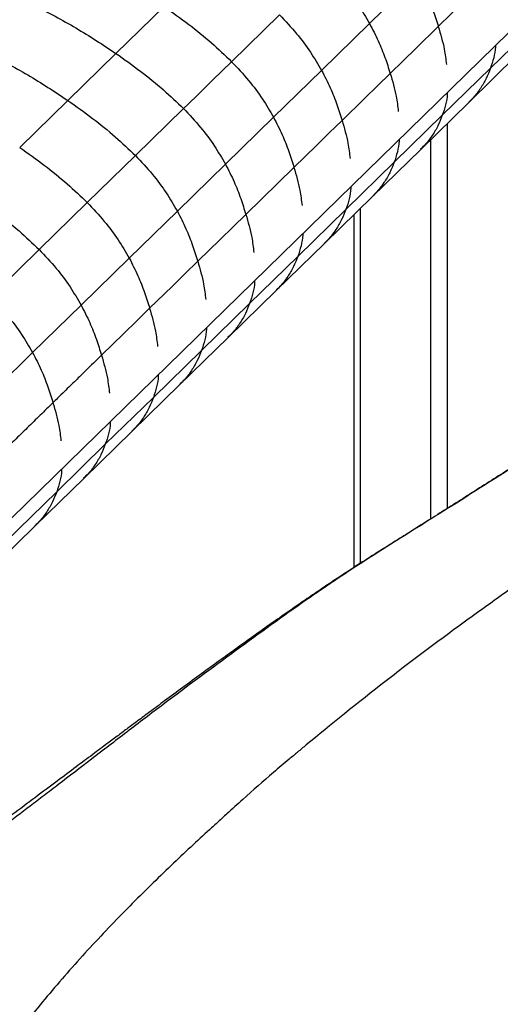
# Paper-space layout '_Trimetric' of a CAD drawing. Header units: millimetres. Extents: x -826 to 1033, y -202 to 1013.
# Tile 5 of 19: x -602 to -486, y 453 to 689. Entities that reach past the tile are written whole.
import ezdxf

# ---------------------------------------------------------------- set-up
doc = ezdxf.new("R2010")
doc.units = ezdxf.units.MM

psp = doc.layouts.new('_Trimetric')

# ---------------------------------------------------------------- linework, layer by layer
at = {"color": 7, "linetype": 'Continuous', "lineweight": 25}
for p, q in [((-614.48, 559.16), (-400.93, 767.59)), ((-517.77, 688.37), (-506.24, 699.64)), ((-567.19, 692.47), (-578.76, 681.18)), ((-539.41, 690.45), (-550.94, 679.19)), ((-488.69, 677.61), (-477.11, 688.91)), ((-517.78, 688.37), (-529.31, 677.11)), ((-578.76, 681.18), (-590.33, 669.89)), ((-493.88, 669.42), (-482.31, 680.72)), ((-529.31, 677.11), (-540.86, 665.84)), ((-500.27, 666.31), (-488.69, 677.61)), ((-590.33, 669.89), (-601.9, 658.59)), ((-562.5, 667.91), (-574.07, 656.62)), ((-505.46, 658.12), (-493.88, 669.42)), ((-540.86, 665.84), (-552.42, 654.56)), ((-511.85, 655), (-500.27, 666.31)), ((-499.06, 571.79), (-499.06, 664.37)), ((-503.11, 660.41), (-503.11, 569.24)), ((-517.04, 646.81), (-505.46, 658.12)), ((-574.07, 656.62), (-585.64, 645.32)), ((-552.42, 654.56), (-563.99, 643.26)), ((-535.94, 653.78), (-547.51, 642.49)), ((-511.86, 655), (-523.44, 643.69)), ((-528.63, 635.5), (-517.05, 646.81)), ((-585.64, 645.33), (-597.22, 634.01)), ((-519.92, 558.62), (-519.92, 644.01)), ((-563.99, 643.26), (-575.56, 631.97)), ((-523.44, 643.69), (-535.02, 632.39)), ((-521.52, 642.45), (-521.52, 557.59)), ((-540.21, 624.2), (-528.63, 635.5)), ((-597.22, 634.01), (-608.89, 622.58)), ((-535.02, 632.39), (-546.6, 621.09)), ((-575.56, 631.97), (-587.14, 620.68)), ((-551.79, 612.9), (-540.21, 624.2)), ((-587.14, 620.68), (-598.8, 609.27)), ((-546.6, 621.09), (-558.17, 609.8)), ((-563.36, 601.61), (-551.79, 612.9)), ((-598.8, 609.27), (-611.02, 597.26)), ((-558.17, 609.8), (-569.74, 598.5)), ((-574.93, 590.31), (-563.36, 601.61)), ((-569.74, 598.5), (-581.31, 587.21)), ((-586.5, 579.02), (-574.93, 590.31)), ((-581.31, 587.21), (-592.99, 575.81)), ((-598.18, 567.62), (-586.5, 579.02)), ((-592.99, 575.81), (-605.35, 563.76)), ((-610.53, 555.58), (-598.18, 567.62))]:
    psp.add_line(p, q, dxfattribs=at)
at = {"color": 7, "linetype": 'Continuous', "lineweight": 25, "flags": 128}
for points in [[(-501.23, 687.66), (-498.15, 690.67), (-495.06, 693.69), (-489.66, 698.95)], [(-512.8, 676.37), (-509.71, 679.38), (-506.63, 682.4), (-501.23, 687.66)], [(-550.94, 679.19), (-555.53, 674.72), (-559.02, 671.31), (-561.38, 669.01), (-562.5, 667.91)], [(-512.8, 676.37), (-515.89, 673.35), (-518.98, 670.34), (-524.37, 665.08)], [(-524.37, 665.08), (-527.46, 662.06), (-530.55, 659.05), (-535.94, 653.78)], [(-547.51, 642.49), (-550.6, 639.48), (-553.69, 636.46), (-559.08, 631.2)], [(-559.08, 631.2), (-562.17, 628.18), (-565.26, 625.17), (-570.65, 619.9)], [(-570.65, 619.9), (-573.74, 616.89), (-576.83, 613.88), (-582.22, 608.61)]]:
    psp.add_lwpolyline(points, dxfattribs=at)
at = {"color": 7, "linetype": 'Continuous', "lineweight": 25}
for points, knots in [([(-527.89, 701.7), (-526.5, 700.21), (-523.82, 697.37), (-520.44, 692.88), (-518.64, 689.84), (-517.77, 688.37)], [0, 0, 0, 0, 0.360849, 0.692445, 1, 1, 1, 1]), ([(-506.24, 699.64), (-505.51, 698.25), (-504.09, 695.55), (-502.47, 691.53), (-501.64, 688.92), (-501.23, 687.66)], [0, 0, 0, 0, 0.354992, 0.687833, 1, 1, 1, 1]), ([(-598.43, 692.76), (-595.06, 691), (-588.36, 687.51), (-581.94, 683.28), (-578.76, 681.18)], [0, 0, 0, 0, 0.5039768, 1, 1, 1, 1]), ([(-567.19, 692.47), (-565.19, 691.05), (-561.29, 688.29), (-555.83, 683.88), (-552.54, 680.72), (-550.94, 679.19)], [0, 0, 0, 0, 0.3519394, 0.6865137, 1, 1, 1, 1]), ([(-539.41, 690.45), (-538.02, 688.97), (-535.35, 686.12), (-531.96, 681.62), (-530.18, 678.58), (-529.31, 677.11)], [0, 0, 0, 0, 0.360844, 0.692439, 1, 1, 1, 1]), ([(-517.77, 688.37), (-517.05, 686.98), (-515.64, 684.28), (-514.03, 680.25), (-513.2, 677.63), (-512.8, 676.37)], [0, 0, 0, 0, 0.3550038, 0.6878233, 1, 1, 1, 1]), ([(-501.23, 687.66), (-500.69, 685.83), (-499.79, 682.78), (-499.42, 679.76), (-499.27, 678.55)], [0, 0, 0, 0, 0.598369, 1, 1, 1, 1]), ([(-487.51, 683.08), (-487.51, 682.97), (-487.53, 681.01), (-488.13, 679.26), (-488.69, 677.61)], [0, 0, 0, 0, 0.054737, 1, 1, 1, 1]), ([(-610, 681.46), (-606.63, 679.71), (-599.93, 676.22), (-593.51, 671.99), (-590.33, 669.89)], [0, 0, 0, 0, 0.503973, 1, 1, 1, 1]), ([(-578.76, 681.18), (-576.76, 679.77), (-572.85, 677.01), (-567.38, 672.6), (-564.09, 669.44), (-562.5, 667.91)], [0, 0, 0, 0, 0.351945, 0.686517, 1, 1, 1, 1]), ([(-550.94, 679.19), (-549.55, 677.71), (-546.88, 674.86), (-543.5, 670.36), (-541.72, 667.31), (-540.86, 665.84)], [0, 0, 0, 0, 0.360847, 0.692441, 1, 1, 1, 1]), ([(-529.31, 677.11), (-528.59, 675.71), (-527.19, 673.01), (-525.6, 668.96), (-524.77, 666.34), (-524.37, 665.08)], [0, 0, 0, 0, 0.354992, 0.687833, 1, 1, 1, 1]), ([(-488.69, 677.61), (-489.02, 676.78), (-489.68, 675.07), (-491.08, 672.72), (-492.48, 670.81), (-493.54, 669.82), (-493.91, 669.46)], [0, 0, 0, 0, 0.269181, 0.548533, 0.838369, 1, 1, 1, 1]), ([(-512.8, 676.37), (-512.26, 674.54), (-511.37, 671.48), (-511, 668.46), (-510.85, 667.25)], [0, 0, 0, 0, 0.598455, 1, 1, 1, 1]), ([(-590.33, 669.89), (-588.32, 668.48), (-584.42, 665.71), (-578.95, 661.31), (-575.66, 658.15), (-574.07, 656.62)], [0, 0, 0, 0, 0.35195, 0.68652, 1, 1, 1, 1]), ([(-499.09, 671.78), (-499.09, 671.67), (-499.11, 669.71), (-499.71, 667.96), (-500.27, 666.31)], [0, 0, 0, 0, 0.054962, 1, 1, 1, 1]), ([(-562.5, 667.91), (-561.11, 666.43), (-558.44, 663.58), (-555.06, 659.08), (-553.28, 656.02), (-552.42, 654.56)], [0, 0, 0, 0, 0.360841, 0.692436, 1, 1, 1, 1]), ([(-540.86, 665.84), (-540.14, 664.44), (-538.75, 661.73), (-537.16, 657.68), (-536.34, 655.05), (-535.94, 653.78)], [0, 0, 0, 0, 0.355004, 0.687824, 1, 1, 1, 1]), ([(-500.27, 666.31), (-500.6, 665.47), (-501.26, 663.77), (-502.66, 661.42), (-504.06, 659.51), (-505.12, 658.51), (-505.5, 658.15)], [0, 0, 0, 0, 0.269154, 0.548467, 0.838267, 1, 1, 1, 1]), ([(-524.37, 665.08), (-523.84, 663.24), (-522.95, 660.18), (-522.58, 657.16), (-522.44, 655.94)], [0, 0, 0, 0, 0.598461, 1, 1, 1, 1]), ([(-510.68, 660.47), (-510.68, 660.36), (-510.7, 658.4), (-511.29, 656.65), (-511.85, 655)], [0, 0, 0, 0, 0.055179, 1, 1, 1, 1]), ([(-601.9, 658.59), (-599.9, 657.17), (-596, 654.41), (-590.52, 650.01), (-587.23, 646.85), (-585.64, 645.33)], [0, 0, 0, 0, 0.351944, 0.686516, 1, 1, 1, 1]), ([(-574.07, 656.62), (-572.68, 655.14), (-570.01, 652.29), (-566.63, 647.79), (-564.85, 644.73), (-563.99, 643.26)], [0, 0, 0, 0, 0.360846, 0.69244, 1, 1, 1, 1]), ([(-552.42, 654.56), (-551.7, 653.16), (-550.31, 650.44), (-548.72, 646.39), (-547.91, 643.76), (-547.51, 642.49)], [0, 0, 0, 0, 0.354992, 0.687833, 1, 1, 1, 1]), ([(-535.94, 653.78), (-535.41, 651.95), (-534.52, 648.88), (-534.16, 645.86), (-534.01, 644.64)], [0, 0, 0, 0, 0.598477, 1, 1, 1, 1]), ([(-511.85, 655), (-512.18, 654.16), (-512.86, 652.44), (-514.1, 650.34), (-515.38, 648.61), (-516.31, 647.51), (-516.91, 646.96), (-517.06, 646.82)], [0, 0, 0, 0, 0.2718429, 0.5540608, 0.744282, 0.9392222, 1, 1, 1, 1]), ([(-522.26, 649.16), (-522.26, 649.06), (-522.29, 647.09), (-522.88, 645.34), (-523.44, 643.69)], [0, 0, 0, 0, 0.05521, 1, 1, 1, 1]), ([(-613.49, 647.21), (-611.49, 645.8), (-607.59, 643.06), (-602.11, 638.68), (-598.82, 635.53), (-597.22, 634.01)], [0, 0, 0, 0, 0.351926, 0.686481, 1, 1, 1, 1]), ([(-585.64, 645.32), (-584.25, 643.84), (-581.58, 641), (-578.2, 636.49), (-576.42, 633.44), (-575.56, 631.97)], [0, 0, 0, 0, 0.360825, 0.692429, 1, 1, 1, 1]), ([(-563.99, 643.26), (-563.27, 641.86), (-561.88, 639.15), (-560.3, 635.1), (-559.48, 632.47), (-559.08, 631.2)], [0, 0, 0, 0, 0.355003, 0.687824, 1, 1, 1, 1]), ([(-547.51, 642.49), (-546.98, 640.65), (-546.1, 637.59), (-545.73, 634.56), (-545.59, 633.35)], [0, 0, 0, 0, 0.598487, 1, 1, 1, 1]), ([(-523.44, 643.69), (-523.77, 642.86), (-524.44, 641.15), (-525.66, 639.07), (-526.94, 637.33), (-527.88, 636.22), (-528.5, 635.65), (-528.64, 635.52)], [0, 0, 0, 0, 0.269131, 0.548422, 0.740457, 0.937308, 1, 1, 1, 1]), ([(-533.84, 637.86), (-533.84, 637.75), (-533.87, 635.79), (-534.46, 634.04), (-535.02, 632.39)], [0, 0, 0, 0, 0.055233, 1, 1, 1, 1]), ([(-597.22, 634.01), (-595.83, 632.53), (-593.15, 629.69), (-589.78, 625.19), (-587.99, 622.14), (-587.14, 620.68)], [0, 0, 0, 0, 0.360746, 0.692356, 1, 1, 1, 1]), ([(-535.02, 632.39), (-535.35, 631.55), (-536.01, 629.85), (-537.41, 627.5), (-538.81, 625.59), (-539.87, 624.59), (-540.25, 624.23)], [0, 0, 0, 0, 0.269128, 0.548425, 0.838204, 1, 1, 1, 1]), ([(-575.56, 631.97), (-574.84, 630.57), (-573.45, 627.86), (-571.87, 623.8), (-571.05, 621.18), (-570.65, 619.9)], [0, 0, 0, 0, 0.3549806, 0.6878266, 1, 1, 1, 1]), ([(-559.08, 631.2), (-558.55, 629.36), (-557.67, 626.29), (-557.3, 623.27), (-557.16, 622.05)], [0, 0, 0, 0, 0.598501, 1, 1, 1, 1]), ([(-545.42, 626.56), (-545.42, 626.46), (-545.44, 624.49), (-546.03, 622.74), (-546.6, 621.09)], [0, 0, 0, 0, 0.0552624, 1, 1, 1, 1]), ([(-608.89, 622.58), (-607.49, 621.1), (-604.82, 618.28), (-601.44, 613.79), (-599.66, 610.74), (-598.8, 609.27)], [0, 0, 0, 0, 0.360599, 0.692198, 1, 1, 1, 1]), ([(-587.14, 620.68), (-586.42, 619.27), (-585.02, 616.56), (-583.44, 612.51), (-582.62, 609.88), (-582.22, 608.61)], [0, 0, 0, 0, 0.35494, 0.687787, 1, 1, 1, 1]), ([(-546.6, 621.09), (-546.92, 620.26), (-547.59, 618.55), (-548.99, 616.2), (-550.39, 614.29), (-551.44, 613.29), (-551.82, 612.94)], [0, 0, 0, 0, 0.269158, 0.548477, 0.838282, 1, 1, 1, 1]), ([(-570.65, 619.9), (-570.12, 618.07), (-569.24, 615), (-568.88, 611.98), (-568.73, 610.76)], [0, 0, 0, 0, 0.598511, 1, 1, 1, 1]), ([(-436.99, 615.96), (-438.29, 614.26), (-439.68, 612.61), (-442.95, 609.25), (-444.84, 607.53), (-447.74, 605.21), (-448.36, 604.72), (-449.03, 604.21), (-449.06, 604.19), (-449.08, 604.18), (-449.09, 604.17), (-449.09, 604.17), (-449.11, 604.15), (-449.17, 604.1), (-449.31, 604), (-449.6, 603.78), (-450.5, 603.11), (-451.37, 602.48), (-453.51, 600.94), (-455.04, 599.88), (-459.84, 596.64), (-463.31, 594.39), (-468.6, 591.01), (-470.37, 589.89), (-473.01, 588.22), (-474.11, 587.53), (-475.24, 586.81), (-475.53, 586.63), (-475.6, 586.58), (-475.63, 586.57), (-475.64, 586.56), (-475.64, 586.56), (-475.64, 586.56), (-475.7, 586.52), (-475.97, 586.35), (-477.1, 585.63), (-484.97, 580.66), (-491.99, 576.19), (-499.54, 571.42), (-501.04, 570.48), (-504.01, 568.62), (-505.49, 567.69), (-509.9, 564.93), (-512.81, 563.1), (-518.58, 559.43), (-521.44, 557.58), (-527.14, 553.8), (-529.98, 551.86), (-538.48, 545.94), (-544.15, 541.84), (-555.67, 533.41), (-561.51, 529.09), (-568.82, 523.59), (-570.28, 522.49), (-573.2, 520.27), (-574.67, 519.15), (-579.02, 515.83), (-581.89, 513.62), (-587.39, 509.39), (-590.04, 507.35), (-593.11, 505), (-593.71, 504.54), (-594.9, 503.63), (-596.63, 502.31), (-598.28, 501.05), (-601.53, 498.59), (-603.62, 497.01), (-606.87, 494.53), (-607.97, 493.69), (-610.25, 491.93), (-611.43, 491.03), (-617.6, 486.24), (-623.33, 481.72), (-630.62, 475.65), (-632.09, 474.41), (-633.73, 473.01), (-633.95, 472.82), (-634.21, 472.6), (-634.28, 472.53), (-634.32, 472.5), (-634.34, 472.48), (-634.35, 472.47), (-634.36, 472.47), (-634.36, 472.46), (-634.41, 472.42), (-634.64, 472.23), (-635.23, 471.72), (-637.22, 469.99), (-639.02, 468.4), (-646.05, 462.05), (-651.22, 456.98), (-654.98, 452.58)], [0, 0, 0, 0, 0.03125, 0.03125, 0.0625, 0.0625, 0.070313, 0.070557, 0.070679, 0.07074, 0.07074, 0.070801, 0.070801, 0.071289, 0.072266, 0.074219, 0.078125, 0.09375, 0.09375, 0.125, 0.125, 0.1875, 0.1875, 0.21875, 0.21875, 0.234375, 0.238281, 0.239258, 0.239502, 0.239624, 0.239685, 0.239685, 0.239746, 0.239746, 0.240234, 0.242187, 0.25, 0.3125, 0.3125, 0.328125, 0.328125, 0.34375, 0.34375, 0.375, 0.375, 0.40625, 0.40625, 0.4375, 0.4375, 0.5, 0.5, 0.5625, 0.5625, 0.578125, 0.578125, 0.59375, 0.59375, 0.625, 0.625, 0.65625, 0.65625, 0.664062, 0.664062, 0.671875, 0.6875, 0.6875, 0.71875, 0.71875, 0.734375, 0.734375, 0.75, 0.75, 0.8125, 0.8125, 0.828125, 0.828125, 0.830078, 0.830566, 0.830811, 0.830933, 0.830994, 0.831024, 0.831024, 0.831055, 0.831055, 0.832031, 0.835937, 0.84375, 0.875, 0.875, 1, 1, 1, 1]), ([(-556.99, 615.27), (-556.99, 615.16), (-557.01, 613.2), (-557.61, 611.45), (-558.17, 609.8)], [0, 0, 0, 0, 0.055286, 1, 1, 1, 1]), ([(-598.8, 609.27), (-598.08, 607.88), (-596.69, 605.16), (-595.11, 601.11), (-594.29, 598.49), (-593.89, 597.21)], [0, 0, 0, 0, 0.354839, 0.687733, 1, 1, 1, 1]), ([(-582.22, 608.61), (-583.5, 607.37), (-585.55, 605.36), (-588.52, 602.46), (-590.78, 600.26), (-592.61, 598.47), (-593.53, 597.57), (-593.89, 597.21)], [0, 0, 0, 0, 0.327135, 0.529305, 0.762779, 0.907095, 1, 1, 1, 1]), ([(-582.22, 608.61), (-581.69, 606.77), (-580.81, 603.71), (-580.45, 600.68), (-580.3, 599.47)], [0, 0, 0, 0, 0.598525, 1, 1, 1, 1]), ([(-558.17, 609.8), (-558.49, 608.96), (-559.16, 607.26), (-560.56, 604.91), (-561.96, 603), (-563.02, 602), (-563.39, 601.64)], [0, 0, 0, 0, 0.269128, 0.548425, 0.838204, 1, 1, 1, 1]), ([(-380.58, 608.3), (-381.81, 608.18), (-382.89, 607.95), (-385.33, 607.16), (-386.69, 606.6), (-389.35, 605.43), (-390.34, 604.99), (-392.59, 603.98), (-393.85, 603.42), (-397.9, 601.6), (-400.99, 600.21), (-405.8, 598.03), (-407.43, 597.29), (-409.87, 596.17), (-411.09, 595.61), (-412.4, 595.01), (-412.95, 594.76), (-413.1, 594.69), (-413.15, 594.66), (-413.15, 594.66), (-413.15, 594.66), (-413.16, 594.66), (-413.18, 594.65), (-413.22, 594.63), (-413.31, 594.59), (-413.78, 594.37), (-414.23, 594.16), (-420.93, 591.04), (-426.77, 588.23), (-433.72, 584.52), (-434.5, 584.1), (-436.06, 583.24), (-436.86, 582.81), (-439.25, 581.47), (-440.87, 580.55), (-445.79, 577.69), (-449.16, 575.66), (-454.25, 572.49), (-455.96, 571.41), (-459.38, 569.22), (-461.08, 568.1), (-466.21, 564.72), (-473.03, 560.1), (-479.83, 555.31), (-486.62, 550.49), (-490.02, 548.06), (-496.8, 543.14), (-501.89, 539.4), (-506.99, 535.56), (-510.39, 532.97), (-512.09, 531.66), (-520.58, 525.07), (-527.27, 519.67), (-533.69, 514.35), (-534.39, 513.77), (-535.75, 512.63), (-536.42, 512.07), (-538.38, 510.42), (-539.64, 509.34), (-543.36, 506.15), (-545.75, 504.06), (-549.5, 500.7), (-550.78, 499.55), (-552.78, 497.74), (-553.46, 497.12), (-554.86, 495.85), (-555.57, 495.2), (-559.18, 491.88), (-562.28, 489), (-568.73, 482.85), (-572.07, 479.58), (-578.82, 472.76), (-582.23, 469.2), (-588.91, 461.93), (-592.18, 458.22), (-596.79, 452.68), (-598.28, 450.83), (-601.15, 447.17), (-602.52, 445.35), (-609.07, 436.36), (-613.37, 429.5), (-616.84, 423.53)], [0, 0, 0, 0, 0.0625, 0.0625, 0.125, 0.125, 0.15625, 0.15625, 0.1875, 0.1875, 0.25, 0.25, 0.28125, 0.28125, 0.296875, 0.304688, 0.306641, 0.307617, 0.307648, 0.307648, 0.307678, 0.307678, 0.307739, 0.307861, 0.308105, 0.308594, 0.3125, 0.3125, 0.375, 0.375, 0.382813, 0.382813, 0.390625, 0.390625, 0.40625, 0.40625, 0.4375, 0.4375, 0.453125, 0.453125, 0.46875, 0.46875, 0.5, 0.53125, 0.53125, 0.5625, 0.5625, 0.59375, 0.609375, 0.609375, 0.625, 0.625, 0.6875, 0.6875, 0.695313, 0.695313, 0.703125, 0.703125, 0.71875, 0.71875, 0.75, 0.75, 0.765625, 0.765625, 0.773438, 0.773438, 0.78125, 0.78125, 0.8125, 0.8125, 0.84375, 0.84375, 0.875, 0.875, 0.90625, 0.90625, 0.921875, 0.921875, 0.9375, 0.9375, 1, 1, 1, 1]), ([(-568.56, 603.98), (-568.56, 603.87), (-568.58, 601.9), (-569.18, 600.16), (-569.74, 598.5)], [0, 0, 0, 0, 0.0553158, 1, 1, 1, 1]), ([(-453.25, 602.69), (-453.36, 602.53), (-453.73, 602.06), (-454.15, 601.57), (-454.5, 601.17), (-454.51, 601.15), (-454.54, 601.12), (-454.46, 601.22), (-454.42, 601.27), (-454.68, 601.03), (-454.99, 600.75), (-455.47, 600.34), (-456.22, 599.73), (-457.23, 598.94), (-458.38, 598.09), (-459.49, 597.29), (-460.47, 596.6), (-461.61, 595.81), (-463.11, 594.78), (-465.06, 593.48), (-466.97, 592.22), (-468.67, 591.12), (-470.15, 590.17), (-471.52, 589.29), (-472.91, 588.4), (-474.16, 587.6), (-475.23, 586.92), (-476.1, 586.37), (-476.99, 585.81), (-478.05, 585.13), (-479.49, 584.22), (-482.09, 582.57), (-485.7, 580.28), (-490.19, 577.42), (-494.75, 574.52), (-499.21, 571.7), (-503.41, 569.04), (-507.49, 566.48), (-511.42, 564.01), (-515.19, 561.64), (-518.56, 559.49), (-521.71, 557.47), (-524.75, 555.49), (-527.86, 553.43), (-531.11, 551.24), (-534.61, 548.85), (-538.47, 546.17), (-542.34, 543.45), (-546.19, 540.71), (-549.96, 538), (-553.99, 535.09), (-558.24, 531.99), (-562.62, 528.78), (-566.76, 525.73), (-570.39, 523.04), (-573.34, 520.85), (-575.87, 518.97), (-578.26, 517.18), (-581.08, 515.08), (-584.45, 512.56), (-588.5, 509.53), (-593.09, 506.09), (-598.23, 502.24), (-603.82, 498.08), (-609.68, 493.72), (-614.61, 490.06), (-618.39, 487.24), (-620.79, 485.44), (-622.74, 483.98), (-624.47, 482.68), (-626.22, 481.36), (-628.21, 479.86), (-630.52, 478.11), (-633.17, 476.1), (-636.19, 473.78), (-638.73, 471.82), (-640.68, 470.31), (-641.92, 469.34), (-643.17, 468.37), (-644.41, 467.4), (-645.64, 466.42), (-646.79, 465.51), (-648.4, 464.23), (-650.77, 462.33), (-653.84, 459.84), (-657.23, 457.04), (-660.51, 454.26), (-663.62, 451.56), (-666.65, 448.86), (-669.66, 446.09), (-671.63, 444.17), (-672.54, 443.28)], [0, 0, 0, 0, 0.002692, 0.008237, 0.012359, 0.015438, 0.018835, 0.026978, 0.035105, 0.042089, 0.048199, 0.054111, 0.061577, 0.071292, 0.082016, 0.091246, 0.098752, 0.105296, 0.115137, 0.125996, 0.136238, 0.14508, 0.152457, 0.158928, 0.165872, 0.173335, 0.177445, 0.181688, 0.18606, 0.190554, 0.1973, 0.206677, 0.227477, 0.248957, 0.271041, 0.292667, 0.312341, 0.330188, 0.349084, 0.365862, 0.380671, 0.393614, 0.406826, 0.419494, 0.432216, 0.446056, 0.461518, 0.478662, 0.493576, 0.509535, 0.526284, 0.543785, 0.562032, 0.579858, 0.594207, 0.606118, 0.615634, 0.624931, 0.635259, 0.649873, 0.665948, 0.684295, 0.705418, 0.728113, 0.751289, 0.774874, 0.78605, 0.795413, 0.802792, 0.8086, 0.815114, 0.82259, 0.831082, 0.841046, 0.852398, 0.865172, 0.869795, 0.874557, 0.879359, 0.884187, 0.889038, 0.893909, 0.897941, 0.908175, 0.920411, 0.934462, 0.949109, 0.96088, 0.973457, 0.987777, 1, 1, 1, 1]), ([(-593.89, 597.21), (-594.92, 596.21), (-596.47, 594.7), (-598.53, 592.68), (-600.07, 591.17), (-601.62, 589.66), (-603.65, 587.67), (-605.17, 586.18), (-606.17, 585.2)], [0, 0, 0, 0, 0.251629, 0.377444, 0.503259, 0.629073, 0.754888, 1, 1, 1, 1]), ([(-593.89, 597.21), (-593.37, 595.38), (-592.48, 592.31), (-592.12, 589.28), (-591.98, 588.07)], [0, 0, 0, 0, 0.598558, 1, 1, 1, 1]), ([(-569.74, 598.5), (-570.06, 597.67), (-570.73, 595.96), (-572.13, 593.61), (-573.53, 591.7), (-574.59, 590.71), (-574.96, 590.35)], [0, 0, 0, 0, 0.269158, 0.548477, 0.838282, 1, 1, 1, 1]), ([(-580.13, 592.68), (-580.13, 592.58), (-580.15, 590.61), (-580.75, 588.86), (-581.31, 587.21)], [0, 0, 0, 0, 0.0553395, 1, 1, 1, 1]), ([(-581.31, 587.21), (-581.64, 586.37), (-582.3, 584.67), (-583.7, 582.32), (-585.1, 580.41), (-586.16, 579.41), (-586.54, 579.06)], [0, 0, 0, 0, 0.26912, 0.548409, 0.838179, 1, 1, 1, 1]), ([(-591.81, 581.28), (-591.81, 581.17), (-591.84, 579.21), (-592.43, 577.46), (-592.99, 575.81)], [0, 0, 0, 0, 0.055242, 1, 1, 1, 1]), ([(-592.99, 575.81), (-593.32, 574.97), (-593.99, 573.27), (-595.38, 570.92), (-596.78, 569.01), (-597.84, 568.01), (-598.22, 567.65)], [0, 0, 0, 0, 0.268989, 0.548147, 0.837787, 1, 1, 1, 1])]:
    psp.add_open_spline(points, degree=3, knots=knots, dxfattribs=at)

doc.saveas('drawing.dxf')
